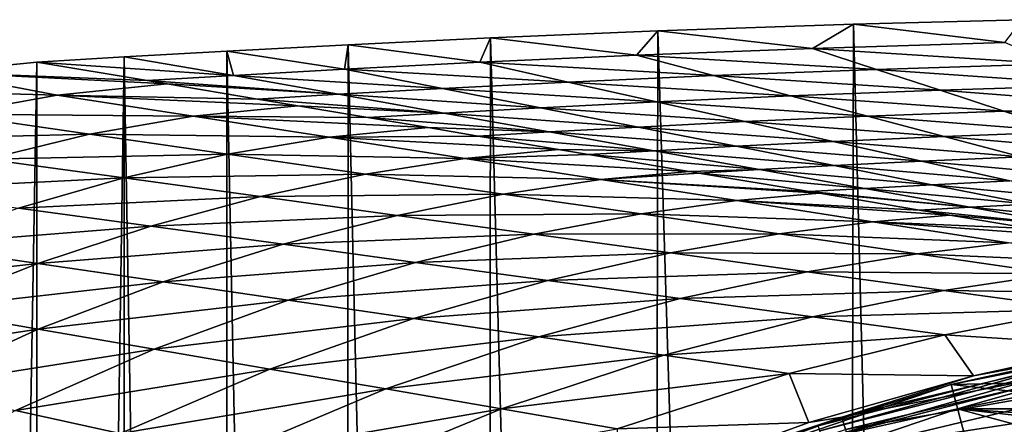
# Model space of a CAD drawing. Header units: metres. Extents: x -23 to 23, y -134 to 23.
# Tile 78 of 88: x -12.94 to -5.07, y 20.21 to 23.44. Entities that reach past the tile are written whole.
import ezdxf

# ---------------------------------------------------------------- set-up
doc = ezdxf.new("R2010")
doc.units = ezdxf.units.M
doc.layers.add('solid_509541_115_SW0003', color=7, linetype='CONTINUOUS')

msp = doc.modelspace()

# ---------------------------------------------------------------- linework, layer by layer
at = {"layer": 'solid_509541_115_SW0003'}
for points in [[(-6.278699, 23.40476), (-6.401787, -23.40097), (-7.844799, 23.350906)], [(-6.60612, 23.210924, 10.078394), (-6.278699, 23.40476), (-7.844799, 23.350906)], [(-6.60612, 23.210924, 10.078394), (-5.070943, 23.25765, 10.078394), (-6.278699, 23.40476)], [(-6.278699, 23.40476), (-5.086221, -23.437605), (-6.401787, -23.40097)], [(-4.931244, 23.44136), (-5.086221, -23.437605), (-6.278699, 23.40476)], [(-5.070943, 23.25765, 10.078394), (-4.931244, 23.44136), (-6.278699, 23.40476)], [(-4.931244, 23.44136), (-3.612106, -23.468611), (-5.086221, -23.437605)], [(-9.180573, 23.295422), (-9.238968, -23.292799), (-10.319176, 23.241352)], [(-9.267644, 23.100441, 10.078394), (-9.180573, 23.295422), (-10.319176, 23.241352)], [(-9.267644, 23.100441, 10.078394), (-8.013509, 23.157124, 10.078394), (-9.180573, 23.295422)], [(-9.180573, 23.295422), (-7.932271, -23.347544), (-9.238968, -23.292799)], [(-7.844799, 23.350906), (-7.932271, -23.347544), (-9.180573, 23.295422)], [(-8.013509, 23.157124, 10.078394), (-7.844799, 23.350906), (-9.180573, 23.295422)], [(-8.013509, 23.157124, 10.078394), (-6.60612, 23.210924, 10.078394), (-7.844799, 23.350906)], [(-7.844799, 23.350906), (-6.401787, -23.40097), (-7.932271, -23.347544)], [(-10.319176, 23.241352), (-10.354283, -23.239584), (-11.287642, 23.190578)], [(-10.347342, 23.045321, 10.078394), (-10.319176, 23.241352), (-11.287642, 23.190578)], [(-10.319176, 23.241352), (-9.238968, -23.292799), (-10.354283, -23.239584)], [(-10.347342, 23.045321, 10.078394), (-9.267644, 23.100441, 10.078394), (-10.319176, 23.241352)], [(-4.678403, 23.087204, 20.166866), (-5.070943, 23.25765, 10.078394), (-6.60612, 23.210924, 10.078394)], [(-12.109802, 23.144218), (-12.115508, -23.143887), (-12.805936, -23.102457)], [(-12.109802, 23.144218), (-12.805936, -23.102457), (-12.805934, 23.102457)], [(-11.236505, 22.995785, 10.078394), (-12.109802, 23.144218), (-12.805934, 23.102457)], [(-12.109802, 23.144218), (-11.305209, -23.189619), (-12.115508, -23.143887)], [(-11.287642, 23.190578), (-11.305209, -23.189619), (-12.109802, 23.144218)], [(-11.236505, 22.995785, 10.078394), (-11.287642, 23.190578), (-12.109802, 23.144218)], [(-11.287642, 23.190578), (-10.354283, -23.239584), (-11.305209, -23.189619)], [(-11.236505, 22.995785, 10.078394), (-10.347342, 23.045321, 10.078394), (-11.287642, 23.190578)], [(-7.398675, 22.994617, 20.166866), (-8.013509, 23.157124, 10.078394), (-9.267644, 23.100441, 10.078394)], [(-6.096686, 23.044189, 20.166866), (-6.60612, 23.210924, 10.078394), (-8.013509, 23.157124, 10.078394)], [(-7.398675, 22.994617, 20.166866), (-6.096686, 23.044189, 20.166866), (-8.013509, 23.157124, 10.078394)], [(-6.096686, 23.044189, 20.166866), (-4.678403, 23.087204, 20.166866), (-6.60612, 23.210924, 10.078394)], [(-12.805934, 23.102457), (-12.805936, -23.102457), (-13.615569, -23.022839)], [(-13.614156, 23.023029), (-12.805934, 23.102457), (-13.615569, -23.022839)], [(-13.614156, 23.023029), (-11.924918, 22.954731, 10.078394), (-12.805934, 23.102457)], [(-11.924918, 22.954731, 10.078394), (-11.236505, 22.995785, 10.078394), (-12.805934, 23.102457)], [(-8.561193, 22.942312, 20.166866), (-9.267644, 23.100441, 10.078394), (-10.347342, 23.045321, 10.078394)], [(-8.561193, 22.942312, 20.166866), (-7.398675, 22.994617, 20.166866), (-9.267644, 23.100441, 10.078394)], [(-4.285863, 22.916758, 30.255339), (-4.678403, 23.087204, 20.166866), (-6.096686, 23.044189, 20.166866)], [(-12.643998, 22.838373, 11.913818), (-13.614156, 23.023029), (-14.399124, 22.886789)], [(-13.614156, 23.023029), (-11.764471, 22.92783, 11.913818), (-11.924918, 22.954731, 10.078394)], [(-12.643998, 22.838373, 11.913818), (-11.764471, 22.92783, 11.913818), (-13.614156, 23.023029)], [(-10.395336, 22.845285, 20.166866), (-11.236505, 22.995785, 10.078394), (-11.924918, 22.954731, 10.078394)], [(-9.564963, 22.891317, 20.166866), (-10.347342, 23.045321, 10.078394), (-11.236505, 22.995785, 10.078394)], [(-10.395336, 22.845285, 20.166866), (-9.564963, 22.891317, 20.166866), (-11.236505, 22.995785, 10.078394)], [(-9.564963, 22.891317, 20.166866), (-8.561193, 22.942312, 20.166866), (-10.347342, 23.045321, 10.078394)], [(-6.783842, 22.832111, 30.255339), (-7.398675, 22.994617, 20.166866), (-8.561193, 22.942312, 20.166866)], [(-5.587253, 22.877453, 30.255339), (-6.096686, 23.044189, 20.166866), (-7.398675, 22.994617, 20.166866)], [(-6.783842, 22.832111, 30.255339), (-5.587253, 22.877453, 30.255339), (-7.398675, 22.994617, 20.166866)], [(-5.587253, 22.877453, 30.255339), (-4.285863, 22.916758, 30.255339), (-6.096686, 23.044189, 20.166866)], [(-12.643998, 22.838373, 11.913818), (-11.043015, 22.806858, 20.166866), (-11.764471, 22.92783, 11.913818)], [(-10.395336, 22.845285, 20.166866), (-11.924918, 22.954731, 10.078394), (-11.764471, 22.92783, 11.913818)], [(-11.043015, 22.806858, 20.166866), (-10.395336, 22.845285, 20.166866), (-11.764471, 22.92783, 11.913818)], [(-7.854743, 22.784184, 30.255339), (-8.561193, 22.942312, 20.166866), (-9.564963, 22.891317, 20.166866)], [(-7.854743, 22.784184, 30.255339), (-6.783842, 22.832111, 30.255339), (-8.561193, 22.942312, 20.166866)], [(-3.893322, 22.746311, 40.343811), (-4.285863, 22.916758, 30.255339), (-5.587253, 22.877453, 30.255339)], [(-13.489325, 22.685015, 11.913818), (-12.643998, 22.838373, 11.913818), (-14.399124, 22.886789)], [(-11.557735, 22.669683, 23.83955), (-12.643998, 22.838373, 11.913818), (-13.489325, 22.685015, 11.913818)], [(-12.643998, 22.838373, 11.913818), (-10.721959, 22.753025, 23.83955), (-11.043015, 22.806858, 20.166866)], [(-11.557735, 22.669683, 23.83955), (-10.721959, 22.753025, 23.83955), (-12.643998, 22.838373, 11.913818)], [(-9.554169, 22.694788, 30.255339), (-10.395336, 22.845285, 20.166866), (-11.043015, 22.806858, 20.166866)], [(-8.782586, 22.737312, 30.255339), (-9.564963, 22.891317, 20.166866), (-10.395336, 22.845285, 20.166866)], [(-9.554169, 22.694788, 30.255339), (-8.782586, 22.737312, 30.255339), (-10.395336, 22.845285, 20.166866)], [(-8.782586, 22.737312, 30.255339), (-7.854743, 22.784184, 30.255339), (-9.564963, 22.891317, 20.166866)], [(-6.169008, 22.669605, 40.343811), (-6.783842, 22.832111, 30.255339), (-7.854743, 22.784184, 30.255339)], [(-5.077819, 22.710718, 40.343811), (-5.587253, 22.877453, 30.255339), (-6.783842, 22.832111, 30.255339)], [(-6.169008, 22.669605, 40.343811), (-5.077819, 22.710718, 40.343811), (-6.783842, 22.832111, 30.255339)], [(-5.077819, 22.710718, 40.343811), (-3.893322, 22.746311, 40.343811), (-5.587253, 22.877453, 30.255339)], [(-11.557735, 22.669683, 23.83955), (-10.161111, 22.658985, 30.255339), (-10.721959, 22.753025, 23.83955)], [(-9.554169, 22.694788, 30.255339), (-11.043015, 22.806858, 20.166866), (-10.721959, 22.753025, 23.83955)], [(-10.161111, 22.658985, 30.255339), (-9.554169, 22.694788, 30.255339), (-10.721959, 22.753025, 23.83955)], [(-7.148293, 22.626055, 40.343811), (-7.854743, 22.784184, 30.255339), (-8.782586, 22.737312, 30.255339)], [(-7.148293, 22.626055, 40.343811), (-6.169008, 22.669605, 40.343811), (-7.854743, 22.784184, 30.255339)], [(-3.500782, 22.575865, 50.432281), (-3.893322, 22.746311, 40.343811), (-5.077819, 22.710718, 40.343811)], [(-12.386681, 22.525583, 23.83955), (-13.489325, 22.685015, 11.913818), (-14.298086, 22.47732, 11.913818)], [(-12.386681, 22.525583, 23.83955), (-11.557735, 22.669683, 23.83955), (-13.489325, 22.685015, 11.913818)], [(-10.471473, 22.500992, 35.765282), (-11.557735, 22.669683, 23.83955), (-12.386681, 22.525583, 23.83955)], [(-11.557735, 22.669683, 23.83955), (-9.679448, 22.578222, 35.765282), (-10.161111, 22.658985, 30.255339)], [(-10.471473, 22.500992, 35.765282), (-9.679448, 22.578222, 35.765282), (-11.557735, 22.669683, 23.83955)], [(-8.713, 22.544291, 40.343811), (-9.554169, 22.694788, 30.255339), (-10.161111, 22.658985, 30.255339)], [(-8.000209, 22.583307, 40.343811), (-8.782586, 22.737312, 30.255339), (-9.554169, 22.694788, 30.255339)], [(-8.713, 22.544291, 40.343811), (-8.000209, 22.583307, 40.343811), (-9.554169, 22.694788, 30.255339)], [(-8.000209, 22.583307, 40.343811), (-7.148293, 22.626055, 40.343811), (-8.782586, 22.737312, 30.255339)], [(-5.554174, 22.507101, 50.432281), (-6.169008, 22.669605, 40.343811), (-7.148293, 22.626055, 40.343811)], [(-4.568386, 22.543983, 50.432281), (-5.077819, 22.710718, 40.343811), (-6.169008, 22.669605, 40.343811)], [(-5.554174, 22.507101, 50.432281), (-4.568386, 22.543983, 50.432281), (-6.169008, 22.669605, 40.343811)], [(-4.568386, 22.543983, 50.432281), (-3.500782, 22.575865, 50.432281), (-5.077819, 22.710718, 40.343811)], [(-8.713, 22.544291, 40.343811), (-10.161111, 22.658985, 30.255339), (-9.679448, 22.578222, 35.765282)], [(-6.441844, 22.467926, 50.432281), (-7.148293, 22.626055, 40.343811), (-8.000209, 22.583307, 40.343811)], [(-6.441844, 22.467926, 50.432281), (-5.554174, 22.507101, 50.432281), (-7.148293, 22.626055, 40.343811)], [(-13.205543, 22.327126, 23.83955), (-12.386681, 22.525583, 23.83955), (-14.298086, 22.47732, 11.913818)], [(-11.284037, 22.36615, 35.765282), (-12.386681, 22.525583, 23.83955), (-13.205543, 22.327126, 23.83955)], [(-11.284037, 22.36615, 35.765282), (-10.471473, 22.500992, 35.765282), (-12.386681, 22.525583, 23.83955)], [(-10.471473, 22.500992, 35.765282), (-9.279207, 22.511112, 40.343811), (-9.679448, 22.578222, 35.765282)], [(-10.471473, 22.500992, 35.765282), (-8.636937, 22.403419, 47.691013), (-9.279207, 22.511112, 40.343811)], [(-9.279207, 22.511112, 40.343811), (-8.713, 22.544291, 40.343811), (-9.679448, 22.578222, 35.765282)], [(-7.871832, 22.393791, 50.432281), (-8.713, 22.544291, 40.343811), (-9.279207, 22.511112, 40.343811)], [(-7.871832, 22.393791, 50.432281), (-9.279207, 22.511112, 40.343811), (-8.636937, 22.403419, 47.691013)], [(-7.217832, 22.429302, 50.432281), (-8.000209, 22.583307, 40.343811), (-8.713, 22.544291, 40.343811)], [(-7.871832, 22.393791, 50.432281), (-7.217832, 22.429302, 50.432281), (-8.713, 22.544291, 40.343811)], [(-7.217832, 22.429302, 50.432281), (-6.441844, 22.467926, 50.432281), (-8.000209, 22.583307, 40.343811)], [(-4.058952, 22.377247, 60.520756), (-4.568386, 22.543983, 50.432281), (-5.554174, 22.507101, 50.432281)], [(-9.385211, 22.3323, 47.691013), (-10.471473, 22.500992, 35.765282), (-11.284037, 22.36615, 35.765282)], [(-9.385211, 22.3323, 47.691013), (-8.636937, 22.403419, 47.691013), (-10.471473, 22.500992, 35.765282)], [(-6.435455, 22.275297, 60.520756), (-7.217832, 22.429302, 50.432281), (-7.871832, 22.393791, 50.432281)], [(-5.735394, 22.309797, 60.520756), (-6.441844, 22.467926, 50.432281), (-7.217832, 22.429302, 50.432281)], [(-6.435455, 22.275297, 60.520756), (-5.735394, 22.309797, 60.520756), (-7.217832, 22.429302, 50.432281)], [(-4.939341, 22.344595, 60.520756), (-5.554174, 22.507101, 50.432281), (-6.441844, 22.467926, 50.432281)], [(-5.735394, 22.309797, 60.520756), (-4.939341, 22.344595, 60.520756), (-6.441844, 22.467926, 50.432281)], [(-4.939341, 22.344595, 60.520756), (-4.058952, 22.377247, 60.520756), (-5.554174, 22.507101, 50.432281)], [(-12.113, 22.176931, 35.765282), (-11.284037, 22.36615, 35.765282), (-13.205543, 22.327126, 23.83955)], [(-10.181393, 22.206718, 47.691013), (-11.284037, 22.36615, 35.765282), (-12.113, 22.176931, 35.765282)], [(-10.181393, 22.206718, 47.691013), (-9.385211, 22.3323, 47.691013), (-11.284037, 22.36615, 35.765282)], [(-9.385211, 22.3323, 47.691013), (-8.397305, 22.363237, 50.432281), (-8.636937, 22.403419, 47.691013)], [(-9.385211, 22.3323, 47.691013), (-7.594426, 22.228615, 59.616749), (-8.397305, 22.363237, 50.432281)], [(-8.397305, 22.363237, 50.432281), (-7.871832, 22.393791, 50.432281), (-8.636937, 22.403419, 47.691013)], [(-7.030664, 22.243294, 60.520756), (-7.871832, 22.393791, 50.432281), (-8.397305, 22.363237, 50.432281)], [(-7.030664, 22.243294, 60.520756), (-8.397305, 22.363237, 50.432281), (-7.594426, 22.228615, 59.616749)], [(-7.030664, 22.243294, 60.520756), (-6.435455, 22.275297, 60.520756), (-7.871832, 22.393791, 50.432281)], [(-12.113, 22.176931, 35.765282), (-13.205543, 22.327126, 23.83955), (-14.011024, 22.079794, 23.83955)], [(-8.298948, 22.163609, 59.616749), (-9.385211, 22.3323, 47.691013), (-10.181393, 22.206718, 47.691013)], [(-8.298948, 22.163609, 59.616749), (-7.594426, 22.228615, 59.616749), (-9.385211, 22.3323, 47.691013)], [(-5.653078, 22.121292, 70.609222), (-6.435455, 22.275297, 60.520756), (-7.030664, 22.243294, 60.520756)], [(-5.028944, 22.151669, 70.609222), (-5.735394, 22.309797, 60.520756), (-6.435455, 22.275297, 60.520756)], [(-5.653078, 22.121292, 70.609222), (-5.028944, 22.151669, 70.609222), (-6.435455, 22.275297, 60.520756)], [(-4.324507, 22.182089, 70.609222), (-4.939341, 22.344595, 60.520756), (-5.735394, 22.309797, 60.520756)], [(-5.028944, 22.151669, 70.609222), (-4.324507, 22.182089, 70.609222), (-5.735394, 22.309797, 60.520756)], [(-11.020456, 22.026737, 47.691013), (-10.181393, 22.206718, 47.691013), (-12.113, 22.176931, 35.765282)], [(-9.078749, 22.047285, 59.616749), (-10.181393, 22.206718, 47.691013), (-11.020456, 22.026737, 47.691013)], [(-9.078749, 22.047285, 59.616749), (-8.298948, 22.163609, 59.616749), (-10.181393, 22.206718, 47.691013)], [(-8.298948, 22.163609, 59.616749), (-7.515401, 22.215364, 60.520756), (-7.594426, 22.228615, 59.616749)], [(-8.298948, 22.163609, 59.616749), (-6.633497, 22.067492, 70.609222), (-7.515401, 22.215364, 60.520756)], [(-7.515401, 22.215364, 60.520756), (-7.030664, 22.243294, 60.520756), (-7.594426, 22.228615, 59.616749)], [(-6.189497, 22.092796, 70.609222), (-7.030664, 22.243294, 60.520756), (-7.515401, 22.215364, 60.520756)], [(-6.189497, 22.092796, 70.609222), (-7.515401, 22.215364, 60.520756), (-6.633497, 22.067492, 70.609222)], [(-6.189497, 22.092796, 70.609222), (-5.653078, 22.121292, 70.609222), (-7.030664, 22.243294, 60.520756)], [(-12.953319, 21.935013, 35.765282), (-12.113, 22.176931, 35.765282), (-14.011024, 22.079794, 23.83955)], [(-11.020456, 22.026737, 47.691013), (-12.113, 22.176931, 35.765282), (-12.953319, 21.935013, 35.765282)], [(-7.212686, 21.994917, 71.54248), (-8.298948, 22.163609, 59.616749), (-9.078749, 22.047285, 59.616749)], [(-8.298948, 22.163609, 59.616749), (-6.551915, 22.053812, 71.54248), (-6.633497, 22.067492, 70.609222)], [(-7.212686, 21.994917, 71.54248), (-6.551915, 22.053812, 71.54248), (-8.298948, 22.163609, 59.616749)], [(-4.8707, 21.967287, 80.697701), (-5.653078, 22.121292, 70.609222), (-6.189497, 22.092796, 70.609222)], [(-4.322494, 21.99354, 80.697701), (-5.028944, 22.151669, 70.609222), (-5.653078, 22.121292, 70.609222)], [(-4.8707, 21.967287, 80.697701), (-4.322494, 21.99354, 80.697701), (-5.653078, 22.121292, 70.609222)], [(-9.927914, 21.876545, 59.616749), (-9.078749, 22.047285, 59.616749), (-11.020456, 22.026737, 47.691013)], [(-7.976104, 21.887854, 71.54248), (-9.078749, 22.047285, 59.616749), (-9.927914, 21.876545, 59.616749)], [(-7.976104, 21.887854, 71.54248), (-7.212686, 21.994917, 71.54248), (-9.078749, 22.047285, 59.616749)], [(-7.212686, 21.994917, 71.54248), (-5.751594, 21.919619, 80.697701), (-6.551915, 22.053812, 71.54248)], [(-5.348328, 21.942297, 80.697701), (-6.189497, 22.092796, 70.609222), (-6.633497, 22.067492, 70.609222)], [(-5.348328, 21.942297, 80.697701), (-6.633497, 22.067492, 70.609222), (-6.551915, 22.053812, 71.54248)], [(-5.751594, 21.919619, 80.697701), (-5.348328, 21.942297, 80.697701), (-6.551915, 22.053812, 71.54248)], [(-5.348328, 21.942297, 80.697701), (-4.8707, 21.967287, 80.697701), (-6.189497, 22.092796, 70.609222)], [(-11.895613, 21.79023, 47.691013), (-11.020456, 22.026737, 47.691013), (-12.953319, 21.935013, 35.765282)], [(-9.927914, 21.876545, 59.616749), (-11.020456, 22.026737, 47.691013), (-11.895613, 21.79023, 47.691013)], [(-6.126423, 21.826225, 83.468208), (-7.212686, 21.994917, 71.54248), (-7.976104, 21.887854, 71.54248)], [(-7.212686, 21.994917, 71.54248), (-5.509404, 21.879009, 83.468208), (-5.751594, 21.919619, 80.697701)], [(-6.126423, 21.826225, 83.468208), (-5.509404, 21.879009, 83.468208), (-7.212686, 21.994917, 71.54248)], [(-4.088323, 21.813282, 90.786171), (-4.8707, 21.967287, 80.697701), (-5.348328, 21.942297, 80.697701)], [(-11.895613, 21.79023, 47.691013), (-12.953319, 21.935013, 35.765282), (-13.799795, 21.639019, 35.765282)], [(-8.835371, 21.726351, 71.54248), (-7.976104, 21.887854, 71.54248), (-9.927914, 21.876545, 59.616749)], [(-6.873461, 21.72842, 83.468208), (-7.976104, 21.887854, 71.54248), (-8.835371, 21.726351, 71.54248)], [(-6.873461, 21.72842, 83.468208), (-6.126423, 21.826225, 83.468208), (-7.976104, 21.887854, 71.54248)], [(-6.126423, 21.826225, 83.468208), (-4.869691, 21.771744, 90.786171), (-5.509404, 21.879009, 83.468208)], [(-4.50716, 21.7918, 90.786171), (-5.348328, 21.942297, 80.697701), (-5.751594, 21.919619, 80.697701)], [(-4.50716, 21.7918, 90.786171), (-5.751594, 21.919619, 80.697701), (-5.509404, 21.879009, 83.468208)], [(-4.869691, 21.771744, 90.786171), (-4.50716, 21.7918, 90.786171), (-5.509404, 21.879009, 83.468208)], [(-4.50716, 21.7918, 90.786171), (-4.088323, 21.813282, 90.786171), (-5.348328, 21.942297, 80.697701)], [(-10.837907, 21.645449, 59.616749), (-9.927914, 21.876545, 59.616749), (-11.895613, 21.79023, 47.691013)], [(-8.835371, 21.726351, 71.54248), (-9.927914, 21.876545, 59.616749), (-10.837907, 21.645449, 59.616749)], [(-5.040161, 21.657536, 95.393944), (-6.126423, 21.826225, 83.468208), (-6.873461, 21.72842, 83.468208)], [(-6.126423, 21.826225, 83.468208), (-4.466893, 21.704205, 95.393944), (-4.869691, 21.771744, 90.786171)], [(-5.040161, 21.657536, 95.393944), (-4.466893, 21.704205, 95.393944), (-6.126423, 21.826225, 83.468208)], [(-12.798948, 21.492237, 47.691013), (-11.895613, 21.79023, 47.691013), (-13.799795, 21.639019, 35.765282)], [(-10.837907, 21.645449, 59.616749), (-11.895613, 21.79023, 47.691013), (-12.798948, 21.492237, 47.691013)], [(-9.780201, 21.500668, 71.54248), (-8.835371, 21.726351, 71.54248), (-10.837907, 21.645449, 59.616749)], [(-7.742828, 21.576157, 83.468208), (-8.835371, 21.726351, 71.54248), (-9.780201, 21.500668, 71.54248)], [(-7.742828, 21.576157, 83.468208), (-6.873461, 21.72842, 83.468208), (-8.835371, 21.726351, 71.54248)], [(-5.770817, 21.568989, 95.393944), (-6.873461, 21.72842, 83.468208), (-7.742828, 21.576157, 83.468208)], [(-5.770817, 21.568989, 95.393944), (-5.040161, 21.657536, 95.393944), (-6.873461, 21.72842, 83.468208)], [(-11.798101, 21.345453, 59.616749), (-10.837907, 21.645449, 59.616749), (-12.798948, 21.492237, 47.691013)], [(-9.780201, 21.500668, 71.54248), (-10.837907, 21.645449, 59.616749), (-11.798101, 21.345453, 59.616749)], [(-3.953898, 21.488844, 107.319679), (-5.040161, 21.657536, 95.393944), (-5.770817, 21.568989, 95.393944)], [(-12.798948, 21.492237, 47.691013), (-13.799795, 21.639019, 35.765282), (-14.646527, 21.285692, 35.765282)], [(-8.722495, 21.355885, 83.468208), (-7.742828, 21.576157, 83.468208), (-9.780201, 21.500668, 71.54248)], [(-6.650285, 21.425962, 95.393944), (-7.742828, 21.576157, 83.468208), (-8.722495, 21.355885, 83.468208)], [(-6.650285, 21.425962, 95.393944), (-5.770817, 21.568989, 95.393944), (-7.742828, 21.576157, 83.468208)], [(-4.668173, 21.409555, 107.319679), (-5.770817, 21.568989, 95.393944), (-6.650285, 21.425962, 95.393944)], [(-4.668173, 21.409555, 107.319679), (-3.953898, 21.488844, 107.319679), (-5.770817, 21.568989, 95.393944)], [(-13.720958, 21.126356, 47.691013), (-12.798948, 21.492237, 47.691013), (-14.646527, 21.285692, 35.765282)], [(-11.798101, 21.345453, 59.616749), (-12.798948, 21.492237, 47.691013), (-13.720958, 21.126356, 47.691013)], [(-10.797255, 21.198669, 71.54248), (-9.780201, 21.500668, 71.54248), (-11.798101, 21.345453, 59.616749)], [(-8.722495, 21.355885, 83.468208), (-9.780201, 21.500668, 71.54248), (-10.797255, 21.198669, 71.54248)], [(-7.664789, 21.211103, 95.393944), (-6.650285, 21.425962, 95.393944), (-8.722495, 21.355885, 83.468208)], [(-5.557742, 21.27577, 107.319679), (-6.650285, 21.425962, 95.393944), (-7.664789, 21.211103, 95.393944)], [(-5.557742, 21.27577, 107.319679), (-4.668173, 21.409555, 107.319679), (-6.650285, 21.425962, 95.393944)], [(-5.557742, 21.27577, 107.319679), (-3.565529, 21.250124, 119.245407), (-4.668173, 21.409555, 107.319679)], [(-12.795389, 20.967018, 59.616749), (-11.798101, 21.345453, 59.616749), (-13.720958, 21.126356, 47.691013)], [(-10.797255, 21.198669, 71.54248), (-11.798101, 21.345453, 59.616749), (-12.795389, 20.967018, 59.616749)], [(-9.796408, 21.051886, 83.468208), (-8.722495, 21.355885, 83.468208), (-10.797255, 21.198669, 71.54248)], [(-7.664789, 21.211103, 95.393944), (-8.722495, 21.355885, 83.468208), (-9.796408, 21.051886, 83.468208)], [(-6.607083, 21.066322, 107.319679), (-5.557742, 21.27577, 107.319679), (-7.664789, 21.211103, 95.393944)], [(-6.607083, 21.066322, 107.319679), (-4.465199, 21.125576, 119.245407), (-5.557742, 21.27577, 107.319679)], [(-5.557742, 21.27577, 107.319679), (-4.465199, 21.125576, 119.245407), (-3.565529, 21.250124, 119.245407)], [(-11.86982, 20.80768, 71.54248), (-10.797255, 21.198669, 71.54248), (-12.795389, 20.967018, 59.616749)], [(-9.796408, 21.051886, 83.468208), (-10.797255, 21.198669, 71.54248), (-11.86982, 20.80768, 71.54248)], [(-8.79556, 20.905102, 95.393944), (-7.664789, 21.211103, 95.393944), (-9.796408, 21.051886, 83.468208)], [(-6.607083, 21.066322, 107.319679), (-7.664789, 21.211103, 95.393944), (-8.79556, 20.905102, 95.393944)], [(-12.795389, 20.967018, 59.616749), (-13.720958, 21.126356, 47.691013), (-14.64991, 20.686556, 47.691013)], [(-6.607083, 21.066322, 107.319679), (-5.549377, 20.921541, 119.245407), (-4.465199, 21.125576, 119.245407)], [(-4.216232, 20.835737, 131.028809), (-4.465199, 21.125576, 119.245407), (-5.549377, 20.921541, 119.245407)], [(-10.944251, 20.648344, 83.468208), (-9.796408, 21.051886, 83.468208), (-11.86982, 20.80768, 71.54248)], [(-8.79556, 20.905102, 95.393944), (-9.796408, 21.051886, 83.468208), (-10.944251, 20.648344, 83.468208)], [(-7.794713, 20.758318, 107.319679), (-6.607083, 21.066322, 107.319679), (-8.79556, 20.905102, 95.393944)], [(-7.794713, 20.758318, 107.319679), (-5.549377, 20.921541, 119.245407), (-6.607083, 21.066322, 107.319679)], [(-2.773423, 21.06624, 136.351959), (-5.499392, 20.524012, 136.351959), (-2.709686, 20.582106, 186.159805)], [(-3.978735, 20.857262, 136.274826), (-5.499392, 20.524012, 136.351959), (-2.773423, 21.06624, 136.351959)], [(-13.81368, 20.501518, 59.616749), (-12.795389, 20.967018, 59.616749), (-14.64991, 20.686556, 47.691013)], [(-11.86982, 20.80768, 71.54248), (-12.795389, 20.967018, 59.616749), (-13.81368, 20.501518, 59.616749)], [(-10.018682, 20.489006, 95.393944), (-8.79556, 20.905102, 95.393944), (-10.944251, 20.648344, 83.468208)], [(-7.794713, 20.758318, 107.319679), (-8.79556, 20.905102, 95.393944), (-10.018682, 20.489006, 95.393944)], [(-7.794713, 20.758318, 107.319679), (-6.793866, 20.611534, 119.245407), (-5.549377, 20.921541, 119.245407)], [(-5.321933, 20.592558, 131.032486), (-5.549377, 20.921541, 119.245407), (-6.793866, 20.611534, 119.245407)], [(-3.978735, 20.857262, 136.274826), (-6.56147, 20.194128, 136.274826), (-5.499392, 20.524012, 136.351959)], [(-6.548097, 20.152969, 136.209213), (-6.56147, 20.194128, 136.274826), (-3.978735, 20.857262, 136.274826)], [(-3.970626, 20.814753, 136.209213), (-6.548097, 20.152969, 136.209213), (-3.978735, 20.857262, 136.274826)], [(-6.373295, 20.262476, 131.27417), (-3.888753, 20.857195, 131.27417), (-5.321933, 20.592558, 131.032486)], [(-3.871126, 20.756496, 131.511215), (-3.888753, 20.857195, 131.27417), (-6.373295, 20.262476, 131.27417)], [(-5.321933, 20.592558, 131.032486), (-4.216232, 20.835737, 131.028809), (-5.549377, 20.921541, 119.245407)], [(-5.449628, 20.330299, 136.149994), (-2.748143, 20.867846, 136.149994), (5.449628, 20.330299, 136.149994)], [(-3.958406, 20.750694, 136.165344), (-2.748143, 20.867846, 136.149994), (-5.449628, 20.330299, 136.149994)], [(-3.888753, 20.857195, 131.27417), (-4.216232, 20.835737, 131.028809), (-5.321933, 20.592558, 131.032486)], [(-12.97745, 20.316483, 71.54248), (-11.86982, 20.80768, 71.54248), (-13.81368, 20.501518, 59.616749)], [(-10.944251, 20.648344, 83.468208), (-11.86982, 20.80768, 71.54248), (-12.97745, 20.316483, 71.54248)], [(-6.527945, 20.090948, 136.165344), (-6.548097, 20.152969, 136.209213), (-3.970626, 20.814753, 136.209213)], [(-3.958406, 20.750694, 136.165344), (-6.527945, 20.090948, 136.165344), (-3.970626, 20.814753, 136.209213)], [(-9.093113, 20.329668, 107.319679), (-7.794713, 20.758318, 107.319679), (-10.018682, 20.489006, 95.393944)], [(-9.093113, 20.329668, 107.319679), (-6.793866, 20.611534, 119.245407), (-7.794713, 20.758318, 107.319679)], [(-3.958406, 20.750694, 136.165344), (-5.449628, 20.330299, 136.149994), (-6.527945, 20.090948, 136.165344)], [(-6.343454, 20.1647, 131.511215), (-3.871126, 20.756496, 131.511215), (-6.373295, 20.262476, 131.27417)], [(-3.843624, 20.599382, 131.714203), (-3.871126, 20.756496, 131.511215), (-6.343454, 20.1647, 131.511215)], [(-12.141221, 20.131445, 83.468208), (-10.944251, 20.648344, 83.468208), (-12.97745, 20.316483, 71.54248)], [(-10.018682, 20.489006, 95.393944), (-10.944251, 20.648344, 83.468208), (-12.141221, 20.131445, 83.468208)], [(-9.093113, 20.329668, 107.319679), (-8.167543, 20.170332, 119.245407), (-6.793866, 20.611534, 119.245407)], [(-6.635452, 20.220116, 131.036606), (-6.793866, 20.611534, 119.245407), (-8.167543, 20.170332, 119.245407)], [(-6.635452, 20.220116, 131.036606), (-5.321933, 20.592558, 131.032486), (-6.793866, 20.611534, 119.245407)], [(-6.373295, 20.262476, 131.27417), (-5.321933, 20.592558, 131.032486), (-6.635452, 20.220116, 131.036606)], [(-6.296896, 20.01214, 131.714203), (-3.843624, 20.599382, 131.714203), (-6.343454, 20.1647, 131.511215)], [(-3.80808, 20.39632, 131.869583), (-3.843624, 20.599382, 131.714203), (-6.296896, 20.01214, 131.714203)], [(-5.499392, 20.524012, 136.351959), (-4.050018, 20.360815, 186.159805), (-2.709686, 20.582106, 186.159805)], [(-11.304991, 19.946409, 95.393944), (-10.018682, 20.489006, 95.393944), (-12.141221, 20.131445, 83.468208)], [(-9.093113, 20.329668, 107.319679), (-10.018682, 20.489006, 95.393944), (-11.304991, 19.946409, 95.393944)], [(-5.499392, 20.524012, 136.351959), (-8.131266, 19.630611, 136.351959), (-5.373008, 20.052338, 186.159805)], [(-6.56147, 20.194128, 136.274826), (-8.131266, 19.630611, 136.351959), (-5.499392, 20.524012, 136.351959)], [(-5.499392, 20.524012, 136.351959), (-5.373008, 20.052338, 186.159805), (-4.050018, 20.360815, 186.159805)], [(-6.236725, 19.814968, 131.869583), (-3.80808, 20.39632, 131.869583), (-6.296896, 20.01214, 131.714203)], [(-3.766863, 20.160843, 131.96701), (-3.80808, 20.39632, 131.869583), (-6.236725, 19.814968, 131.869583)], [(-12.141221, 20.131445, 83.468208), (-12.97745, 20.316483, 71.54248), (-14.096497, 19.7171, 71.54248)], [(-10.468761, 19.761374, 107.319679), (-9.093113, 20.329668, 107.319679), (-11.304991, 19.946409, 95.393944)], [(-10.468761, 19.761374, 107.319679), (-8.167543, 20.170332, 119.245407), (-9.093113, 20.329668, 107.319679)], [(-2.574287, 19.552746, 136.149994), (-8.057537, 19.444666, 136.149994), (-5.449628, 20.330299, 136.149994)], [(-6.527945, 20.090948, 136.165344), (-5.449628, 20.330299, 136.149994), (-8.057537, 19.444666, 136.149994)], [(-3.992371, 20.335617, 186.415695), (-5.373008, 20.052338, 186.159805), (-6.579922, 19.651489, 186.415695)], [(-3.992371, 20.335617, 186.415695), (-6.579922, 19.651489, 186.415695), (-3.975209, 20.236137, 186.654968)], [(-5.449628, 20.330299, 136.149994), (5.449628, 20.330299, 136.149994), (8.057537, 19.444666, 136.149994)], [(0, 19.721495, 136.149994), (-5.449628, 20.330299, 136.149994), (8.057537, 19.444666, 136.149994)], [(0, 19.721495, 136.149994), (-2.574287, 19.552746, 136.149994), (-5.449628, 20.330299, 136.149994)], [(-3.992371, 20.335617, 186.415695), (-4.050018, 20.360815, 186.159805), (-5.373008, 20.052338, 186.159805)], [(-8.766328, 19.369692, 131.27417), (-6.373295, 20.262476, 131.27417), (-8.183126, 19.658731, 131.041046)], [(-6.343454, 20.1647, 131.511215), (-6.373295, 20.262476, 131.27417), (-8.766328, 19.369692, 131.27417)], [(-6.373295, 20.262476, 131.27417), (-6.635452, 20.220116, 131.036606), (-8.183126, 19.658731, 131.041046)], [(-6.579922, 19.651489, 186.415695), (-6.551552, 19.554558, 186.654968), (-3.975209, 20.236137, 186.654968)], [(-3.975209, 20.236137, 186.654968), (-6.551552, 19.554558, 186.654968), (-3.948584, 20.079195, 186.860199)], [(-8.183126, 19.658731, 131.041046), (-6.635452, 20.220116, 131.036606), (-8.167543, 20.170332, 119.245407)]]:
    msp.add_3dface(points, dxfattribs=at)

doc.saveas('drawing.dxf')
